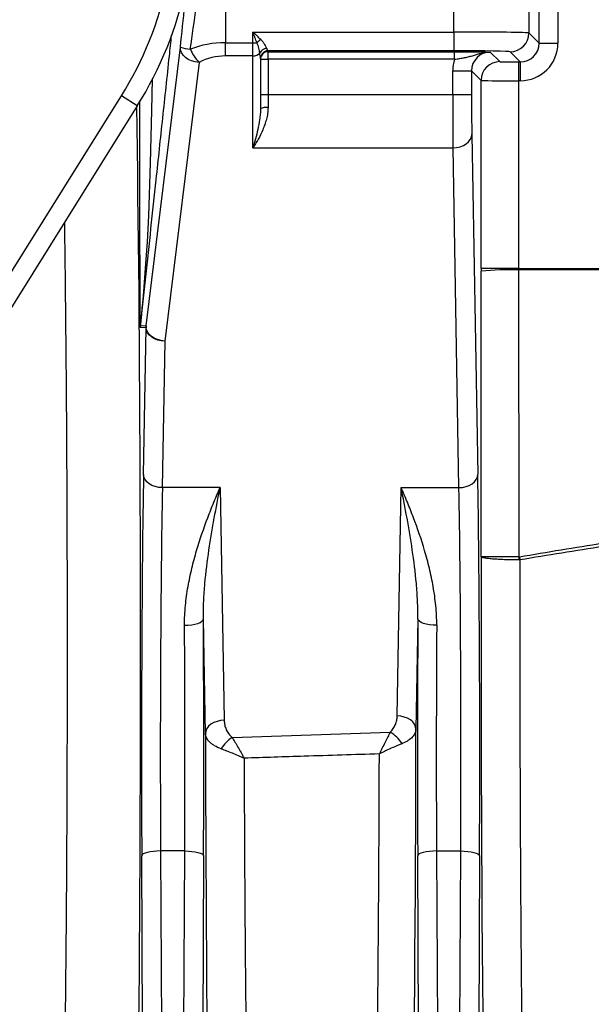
# Model space of a CAD drawing. Header units: millimetres. Extents: x 571 to 2569, y 611 to 2775.
# Tile 4 of 20: x 1176 to 1328, y 868 to 1130. Entities that reach past the tile are written whole.
import ezdxf

# ---------------------------------------------------------------- set-up
doc = ezdxf.new("R2010")
doc.units = ezdxf.units.MM

msp = doc.modelspace()

# ---------------------------------------------------------------- linework, layer by layer
at = {"color": 8, "linetype": 'Continuous', "lineweight": 25}
for p, q in [((1318.76, 1157.69), (1318.76, 1123.44)), ((1207.75, 1047.85), (1207.74, 1047.89))]:
    msp.add_line(p, q, dxfattribs=at)
at = {"color": 7, "linetype": 'Continuous', "lineweight": 25}
for p, q in [((1313.76, 1123.44), (1313.76, 1149.56)), ((1291.05, 1126.41), (1291.05, 1146.59)), ((1311.05, 1146.84), (1311.05, 1126.16)), ((1230.36, 1143.47), (1230.36, 1123.57)), ((1237.7, 1126.41), (1291.05, 1126.41)), ((1237.7, 1123.57), (1237.7, 1126.41)), ((1291.05, 1126.41), (1291.05, 1121.41)), ((1311.05, 1126.16), (1313.76, 1123.44)), ((1230.36, 1120.04), (1230.36, 1123.57)), ((1230.36, 1123.57), (1237.7, 1123.57)), ((1237.7, 1120.04), (1237.7, 1123.57)), ((1237.7, 1123.57), (1238.76, 1123.57)), ((1313.76, 1123.44), (1318.76, 1123.44)), ((1209.32, 1048.3), (1218.41, 1122.37)), ((1291.05, 1121.41), (1241.7, 1121.41)), ((1241.7, 1121.41), (1241.7, 1121.18)), ((1241.7, 1121.18), (1291.29, 1121.18)), ((1241.7, 1119.19), (1241.7, 1121.18)), ((1291.29, 1119.19), (1291.29, 1121.18)), ((1300.79, 1121.06), (1303.32, 1118.53)), ((1308.76, 1118.44), (1306.05, 1121.16)), ((1223.38, 1118.31), (1214.29, 1044.24)), ((1237.7, 1120.04), (1230.36, 1120.04)), ((1237.7, 1095.64), (1237.7, 1120.04)), ((1239.7, 1119.41), (1239.7, 1106)), ((1239.7, 1119.19), (1241.7, 1119.19)), ((1241.7, 1119.19), (1241.7, 1109.78)), ((1291.29, 1119.19), (1241.7, 1119.19)), ((1308.32, 1118.44), (1308.76, 1118.44)), ((1308.32, 1118.44), (1308.32, 1113.44)), ((1308.76, 1118.44), (1308.76, 1113.44)), ((1290.79, 1116.07), (1295.79, 1116.07)), ((1290.79, 1109.78), (1290.79, 1116.07)), ((1295.79, 1116.07), (1295.79, 1109.78)), ((1298.33, 1113.53), (1295.79, 1116.07)), ((1298.33, 1063.54), (1298.33, 1113.53)), ((1308.32, 1113.44), (1308.32, 1063.54)), ((1308.76, 1113.44), (1308.32, 1113.44)), ((1161.08, 1042.81), (1202.72, 1109.45)), ((1206.96, 1106.8), (1202.72, 1109.45)), ((1239.7, 1109.78), (1241.7, 1109.78)), ((1241.7, 1109.78), (1241.7, 1106.34)), ((1241.7, 1109.78), (1290.79, 1109.78)), ((1290.79, 1109.78), (1295.79, 1109.78)), ((1206.96, 1106.8), (1165.32, 1040.16)), ((1295.87, 1099.18), (1297.44, 1008.8)), ((1237.7, 1095.64), (1290.87, 1095.64)), ((1292.44, 1005.27), (1290.87, 1095.64)), ((1308.32, 1063.54), (1298.33, 1063.54)), ((1308.32, 1063.54), (1350.7, 1063.54)), ((1308.32, 1063.17), (1308.37, 986.85)), ((1350.7, 1063.17), (1308.32, 1063.17)), ((1298.37, 986.89), (1298.33, 1062.81)), ((1209.3, 1047.77), (1207.75, 1047.85)), ((1207.77, 1048.38), (1209.32, 1048.3)), ((1208.62, 1008.8), (1209.3, 1047.77)), ((1214.29, 1044.24), (1213.61, 1005.27)), ((1228.97, 1005.27), (1213.61, 1005.27)), ((1228.97, 1005.27), (1230.05, 943.41)), ((1276.03, 944.57), (1277.09, 1005.27)), ((1277.09, 1005.27), (1292.44, 1005.27)), ((1225.05, 939.88), (1224.52, 970.38)), ((1281.54, 970.38), (1281.03, 941.03)), ((1213.14, 908.68), (1214.4, 639.85)), ((1219.57, 908.68), (1213.14, 908.68)), ((1218.34, 646.26), (1219.57, 908.68)), ((1286.49, 908.68), (1292.92, 908.68)), ((1286.49, 908.68), (1287.72, 646.26)), ((1291.72, 651.28), (1292.92, 908.68)), ((1209.39, 639.94), (1208.14, 907.39)), ((1224.57, 907.39), (1223.34, 644.96)), ((1282.72, 644.96), (1281.49, 907.39)), ((1297.92, 907.39), (1296.71, 649.99))]:
    msp.add_line(p, q, dxfattribs=at)
at = {"color": 7, "linetype": 'Continuous', "lineweight": 25, "flags": 128}
for points in [[(1223.38, 1118.31), (1222.37, 1118.45), (1221.4, 1118.73), (1220.52, 1119.13), (1219.75, 1119.65), (1219.14, 1120.26), (1218.7, 1120.94), (1218.45, 1121.65), (1218.41, 1122.37)], [(1290.87, 1095.64), (1291.84, 1095.72), (1292.77, 1095.92), (1293.63, 1096.25), (1294.38, 1096.69), (1295, 1097.23), (1295.47, 1097.83), (1295.76, 1098.49), (1295.87, 1099.18)], [(1214.29, 1044.24), (1213.33, 1044.31), (1212.4, 1044.52), (1211.54, 1044.85), (1210.78, 1045.29), (1210.16, 1045.82), (1209.69, 1046.43), (1209.4, 1047.09), (1209.3, 1047.77)], [(1214.29, 1044.24), (1213.29, 1044.37), (1212.32, 1044.65), (1211.43, 1045.05), (1210.67, 1045.57), (1210.05, 1046.18), (1209.61, 1046.86), (1209.36, 1047.57), (1209.32, 1048.3)], [(1213.61, 1005.27), (1212.65, 1005.34), (1211.72, 1005.55), (1210.86, 1005.88), (1210.1, 1006.32), (1209.48, 1006.85), (1209.01, 1007.46), (1208.72, 1008.12), (1208.62, 1008.8)], [(1292.44, 1005.27), (1293.41, 1005.34), (1294.34, 1005.55), (1295.2, 1005.88), (1295.96, 1006.32), (1296.58, 1006.85), (1297.05, 1007.46), (1297.34, 1008.12), (1297.44, 1008.8)], [(1308.37, 986.85), (1308.37, 986.75), (1308.37, 986.65), (1308.37, 986.54), (1308.37, 986.44), (1308.37, 986.34), (1308.37, 986.24), (1308.37, 986.14), (1308.37, 986.04)], [(1308.52, 986.86), (1308.53, 986.76), (1308.55, 986.66), (1308.57, 986.56), (1308.59, 986.46), (1308.61, 986.35), (1308.62, 986.25), (1308.64, 986.15), (1308.66, 986.05)], [(1219.52, 968.68), (1220.49, 968.71), (1221.42, 968.82), (1222.27, 968.97), (1223.03, 969.19), (1223.65, 969.44), (1224.12, 969.74), (1224.41, 970.05), (1224.52, 970.38)], [(1286.54, 968.68), (1285.57, 968.71), (1284.64, 968.82), (1283.78, 968.97), (1283.03, 969.19), (1282.41, 969.44), (1281.94, 969.74), (1281.65, 970.05), (1281.54, 970.38)], [(1230.05, 943.41), (1229.09, 943.34), (1228.15, 943.13), (1227.3, 942.8), (1226.54, 942.36), (1225.92, 941.83), (1225.45, 941.22), (1225.16, 940.56), (1225.05, 939.88)], [(1281.03, 941.03), (1280.92, 941.72), (1280.63, 942.38), (1280.16, 942.98), (1279.54, 943.52), (1278.78, 943.96), (1277.92, 944.29), (1276.99, 944.49), (1276.03, 944.57)], [(1213.14, 908.68), (1212.17, 908.65), (1211.25, 908.57), (1210.39, 908.45), (1209.63, 908.29), (1209.01, 908.1), (1208.55, 907.88), (1208.25, 907.64), (1208.14, 907.39)], [(1219.57, 908.68), (1220.54, 908.65), (1221.46, 908.57), (1222.32, 908.45), (1223.08, 908.29), (1223.7, 908.1), (1224.16, 907.88), (1224.46, 907.64), (1224.57, 907.39)], [(1286.49, 908.68), (1285.52, 908.65), (1284.6, 908.57), (1283.74, 908.45), (1282.98, 908.29), (1282.36, 908.1), (1281.89, 907.88), (1281.6, 907.64), (1281.49, 907.39)], [(1292.92, 908.68), (1293.88, 908.65), (1294.81, 908.57), (1295.67, 908.45), (1296.42, 908.29), (1297.05, 908.1), (1297.51, 907.88), (1297.81, 907.64), (1297.92, 907.39)]]:
    msp.add_lwpolyline(points, dxfattribs=at)
at = {"color": 8, "linetype": 'Continuous', "lineweight": 25, "flags": 128}
msp.add_lwpolyline([(1210.91, 1113.99), (1210.71, 1105.55), (1210.38, 1091.56), (1209.9, 1077.58), (1209.55, 1070.59), (1209.09, 1063.61), (1208.7, 1058.56), (1208.41, 1055.19), (1208.2, 1052.93), (1208.06, 1051.43), (1207.96, 1050.42), (1207.9, 1049.74), (1207.86, 1049.29), (1207.83, 1048.99), (1207.81, 1048.78), (1207.8, 1048.65), (1207.79, 1048.56), (1207.78, 1048.5), (1207.78, 1048.46), (1207.78, 1048.43), (1207.78, 1048.41), (1207.77, 1048.4), (1207.77, 1048.39), (1207.77, 1048.38), (1207.77, 1048.38), (1207.77, 1048.38), (1207.77, 1048.38), (1207.77, 1048.38), (1207.77, 1048.38), (1207.77, 1048.38)], dxfattribs=at)
at = {"color": 7, "linetype": 'Continuous', "lineweight": 25}
for centre, radius, start, end in [((1122.23, 1159.74), 94.91, 328, 348), ((1122.23, 1159.74), 99.91, 328, 348), ((1306.05, 1126.16), 5, 270.0204, 359.9796), ((1242.69, 1119.55), 5.63, 120.7632, 134.359), ((1221.71, 1132.11), 10.28, 251.288, 266.3684), ((1230.88, 1125.78), 10.58, 201.8018, 224.8769), ((1237.82, 1122.2), 2.17, 266.9389, 321.4983), ((1241.43, 1119.85), 2.16, 92.8401, 152.4872), ((1241.7, 1119.41), 2, 90.0011, 179.7326), ((1241.7, 1119.41), 2, 89.9956, 179.9956), ((1241.7, 1119.18), 2, 89.9956, 179.9956), ((1230.36, 1105.04), 15, 90, 117.7217), ((1303.33, 1113.53), 5, 90.0204, 179.9796), ((1241.22, 1103.18), 3.2, 81.2847, 118.2323), ((1305.93, 991.75), 71.46, 88.0813, 96.1096), ((1212.75, 1047.85), 5, 174.0009, 179.9991), ((1214.3, 1047.77), 5, 174.0009, 179.9991), ((1175.7, 1301.5), 539, 215.5211, 272.6524), ((1270.07, 932.88), 8.44, 30.7866, 60.9305), ((1236.86, 931.43), 8.77, 122.3084, 149.8218)]:
    msp.add_arc(centre, radius, start, end, dxfattribs=at)
for centre, major_axis, ratio, start_param, end_param in [((1225.39, 1190.98), (15, 142.74), 0.001824, 4.211196, 4.299664), ((1230.36, 1190.45), (20, 142.74), 0.002412, 4.211342, 4.29981), ((1291.05, 1126.15), (20, 0), 0.013091, 0.017453, 1.570796), ((1230.36, 1108.57), (20, 0), 0.75, 1.570796, 2.054632), ((1308.76, 1123.45), (3.54, -3.54), 0.999087, 5.497939, 7.068431), ((1308.76, 1123.45), (7.07, -7.07), 0.999695, 5.497939, 7.068431), ((1237.7, 1121.41), (4, 0), 0.025124, 0, 0.006371), ((1291.05, 1121.15), (15, 0), 0.017455, 0.017453, 1.570796), ((1300.79, 1116.06), (-3.54, 3.54), 0.999087, 5.497939, 7.068431), ((1237.7, 1119.41), (2, 0), 0.757354, 0, 0.006371), ((1300.79, 1116.06), (-7.07, 7.07), 0.999695, 0.468025, 0.785246), ((1308.32, 1118.53), (5, 0), 0.017455, 3.159046, 4.712389), ((1308.32, 1113.53), (10, 0), 0.008728, 3.159046, 4.712389), ((1291.05, 1109.78), (0, 20), 0.013091, 1.570796, 2.356194), ((1296.05, 1109.78), (0, 15), 0.017455, 1.570796, 2.356194), ((1298.67, 1063.54), (0, 20), 0.017455, 1.570796, 1.607388), ((1308.67, 1063.54), (0, 10), 0.03491, 1.570796, 1.607388), ((1209.91, 934.56), (0, 105), 0.017455, 0.785398, 1.832558), ((1296.15, 934.56), (0, 105), 0.017455, 4.450628, 5.497787), ((1214.91, 934.56), (0, 100), 0.018328, 0.785398, 1.832558), ((1291.15, 934.56), (0, 100), 0.018328, 4.450628, 5.497787), ((1301.91, 961.5), (0, 203.9), 0.017455, 1.445935, 2.952665), ((1217.8, 934.56), (0, 100), 0.018328, 4.450628, 5.060579), ((1222.8, 934.56), (0, 105), 0.017455, 4.450628, 5.060579), ((1283.26, 934.56), (0, 105), 0.017455, 1.222607, 1.832558), ((1288.26, 934.56), (0, 100), 0.018328, 1.222607, 1.832558), ((1228.56, 961.5), (0, 201.8), 0.017455, 1.678139, 3.04182), ((1277.51, 961.5), (0, 202.63), 0.017455, 3.239956, 4.611215)]:
    msp.add_ellipse(centre, major_axis=major_axis, ratio=ratio, start_param=start_param, end_param=end_param, dxfattribs=at)
at = {"color": 8, "linetype": 'Continuous', "lineweight": 25}
msp.add_ellipse((1204.15, 961.5), major_axis=(0, 210.25), ratio=0.017455, start_param=3.190336, end_param=5.473815, dxfattribs=at)
at = {"color": 7, "linetype": 'Continuous', "lineweight": 25}
for points, knots in [([(1238.76, 1123.57), (1238.59, 1124.04), (1238.42, 1124.51), (1238.15, 1125.22), (1238.06, 1125.46), (1237.88, 1125.94), (1237.79, 1126.18), (1237.7, 1126.41)], [0, 0, 0, 0, 0.5, 0.5, 0.75, 0.75, 1, 1, 1, 1]), ([(1239.82, 1124.38), (1239.48, 1124.72), (1239.13, 1125.06), (1238.6, 1125.56), (1238.42, 1125.73), (1238.16, 1125.99), (1238.07, 1126.07), (1237.89, 1126.24), (1237.79, 1126.33), (1237.7, 1126.41)], [0, 0, 0, 0, 0.5, 0.5, 0.75, 0.75, 0.875, 0.875, 1, 1, 1, 1]), ([(1239.52, 1120.85), (1239.49, 1121.02), (1239.46, 1121.21), (1239.38, 1121.62), (1239.34, 1121.84), (1239.22, 1122.3), (1239.15, 1122.55), (1238.98, 1123.06), (1238.89, 1123.31), (1238.76, 1123.57)], [0, 0, 0, 0, 0.25, 0.25, 0.5, 0.5, 0.75, 0.75, 1, 1, 1, 1]), ([(1239.82, 1124.38), (1240.02, 1124.17), (1240.21, 1123.96), (1240.53, 1123.52), (1240.67, 1123.3), (1240.92, 1122.88), (1241.02, 1122.69), (1241.2, 1122.32), (1241.27, 1122.16), (1241.33, 1122.01)], [0, 0, 0, 0, 0.25, 0.25, 0.5, 0.5, 0.75, 0.75, 1, 1, 1, 1]), ([(1239.7, 1119.42), (1239.7, 1119.59), (1239.67, 1119.8), (1239.59, 1120.28), (1239.55, 1120.55), (1239.52, 1120.85)], [0, 0, 0, 0, 0.5, 0.5, 1, 1, 1, 1]), ([(1241.33, 1122.01), (1241.4, 1121.82), (1241.49, 1121.68), (1241.6, 1121.53), (1241.64, 1121.49), (1241.69, 1121.43), (1241.7, 1121.42), (1241.7, 1121.41)], [0, 0, 0, 0, 0.5, 0.5, 0.75, 0.75, 1, 1, 1, 1]), ([(1291.29, 1121.18), (1291.81, 1121.18), (1292.32, 1121.18), (1293.07, 1121.18), (1293.31, 1121.18), (1293.81, 1121.18), (1294.05, 1121.18), (1294.77, 1121.17), (1295.23, 1121.17), (1296.1, 1121.16), (1296.52, 1121.15), (1297.71, 1121.14), (1298.4, 1121.12), (1299.34, 1121.1), (1299.64, 1121.09), (1300.08, 1121.08), (1300.22, 1121.08), (1300.51, 1121.07), (1300.65, 1121.07), (1300.79, 1121.06)], [0, 0, 0, 0, 0.125, 0.125, 0.1875, 0.1875, 0.25, 0.25, 0.375, 0.375, 0.5, 0.5, 0.75, 0.75, 0.875, 0.875, 0.9375, 0.9375, 1, 1, 1, 1]), ([(1291.29, 1119.19), (1291.75, 1119.24), (1292.2, 1119.3), (1293.08, 1119.43), (1293.52, 1119.51), (1294.36, 1119.68), (1294.76, 1119.77), (1295.54, 1119.97), (1295.92, 1120.08), (1296.66, 1120.3), (1297.03, 1120.41), (1297.76, 1120.63), (1298.13, 1120.72), (1298.88, 1120.89), (1299.25, 1120.96), (1299.83, 1121.03), (1300.02, 1121.04), (1300.4, 1121.06), (1300.6, 1121.07), (1300.79, 1121.06)], [0, 0, 0, 0, 0.125, 0.125, 0.25, 0.25, 0.375, 0.375, 0.5, 0.5, 0.625, 0.625, 0.75, 0.75, 0.875, 0.875, 0.9375, 0.9375, 1, 1, 1, 1]), ([(1207.74, 1047.89), (1207.74, 1047.89), (1207.74, 1047.91), (1207.74, 1048.1), (1207.73, 1048.78), (1207.72, 1050.27), (1207.7, 1053), (1207.69, 1058.12), (1207.68, 1065.47), (1207.67, 1072.83), (1207.67, 1080.2), (1207.67, 1090.51), (1207.67, 1100.3), (1207.66, 1107.14), (1207.66, 1108.08)], [0, 0, 0, 0, 0.000632, 0.005384, 0.0142294, 0.044929, 0.0813163, 0.1540579, 0.2994805, 0.444806, 0.5174594, 0.6627671, 0.9533793, 1, 1, 1, 1]), ([(1241.7, 1106.34), (1241.7, 1105.8), (1241.66, 1105.28), (1241.51, 1104.24), (1241.41, 1103.73), (1241.15, 1102.74), (1241, 1102.25), (1240.68, 1101.3), (1240.5, 1100.85), (1239.93, 1099.51), (1239.51, 1098.68), (1238.85, 1097.48), (1238.62, 1097.09), (1238.28, 1096.54), (1238.16, 1096.35), (1237.93, 1095.99), (1237.82, 1095.81), (1237.7, 1095.64)], [0, 0, 0, 0, 0.125, 0.125, 0.25, 0.25, 0.375, 0.375, 0.5, 0.5, 0.75, 0.75, 0.875, 0.875, 0.9375, 0.9375, 1, 1, 1, 1]), ([(1239.7, 1106), (1239.7, 1105.51), (1239.68, 1105.03), (1239.6, 1104.08), (1239.55, 1103.61), (1239.35, 1102.23), (1239.18, 1101.34), (1238.8, 1099.62), (1238.59, 1098.79), (1238.16, 1097.17), (1237.93, 1096.39), (1237.7, 1095.64)], [0, 0, 0, 0, 0.125, 0.125, 0.25, 0.25, 0.5, 0.5, 0.75, 0.75, 1, 1, 1, 1]), ([(1219.52, 968.68), (1219.51, 970.45), (1219.6, 972.2), (1219.93, 975.62), (1220.16, 977.3), (1220.74, 980.6), (1221.08, 982.23), (1221.66, 984.63), (1221.86, 985.42), (1222.28, 986.99), (1222.5, 987.76), (1223.62, 991.59), (1224.63, 994.5), (1226.22, 998.68), (1226.76, 1000.04), (1227.58, 1002.04), (1227.86, 1002.69), (1228.28, 1003.67), (1228.49, 1004.15), (1228.69, 1004.63), (1228.83, 1004.95), (1228.9, 1005.11), (1228.97, 1005.27)], [0, 0, 0, 0, 0.125, 0.125, 0.25, 0.25, 0.375, 0.375, 0.4375, 0.4375, 0.5, 0.5, 0.75, 0.75, 0.875, 0.875, 0.9375, 0.9375, 0.96875, 0.984375, 0.984375, 1, 1, 1, 1]), ([(1224.52, 970.38), (1224.5, 971.98), (1224.54, 973.56), (1224.69, 976.69), (1224.8, 978.24), (1225.2, 982.82), (1225.58, 985.79), (1226.43, 991.59), (1226.91, 994.42), (1227.92, 999.94), (1228.44, 1002.64), (1228.97, 1005.27)], [0, 0, 0, 0, 0.125, 0.125, 0.25, 0.25, 0.5, 0.5, 0.75, 0.75, 1, 1, 1, 1]), ([(1281.54, 970.38), (1281.55, 971.98), (1281.52, 973.56), (1281.37, 976.69), (1281.26, 978.24), (1280.86, 982.82), (1280.48, 985.79), (1279.63, 991.59), (1279.15, 994.42), (1278.14, 999.94), (1277.61, 1002.64), (1277.09, 1005.27)], [0, 0, 0, 0, 0.125, 0.125, 0.25, 0.25, 0.5, 0.5, 0.75, 0.75, 1, 1, 1, 1]), ([(1286.54, 968.68), (1286.55, 970.45), (1286.46, 972.2), (1286.13, 975.62), (1285.9, 977.3), (1285.32, 980.6), (1284.98, 982.23), (1284.4, 984.63), (1284.2, 985.42), (1283.78, 986.99), (1283.56, 987.76), (1282.44, 991.59), (1281.43, 994.5), (1279.84, 998.68), (1279.3, 1000.04), (1278.47, 1002.04), (1278.2, 1002.69), (1277.78, 1003.67), (1277.57, 1004.15), (1277.36, 1004.63), (1277.22, 1004.95), (1277.15, 1005.11), (1277.09, 1005.27)], [0, 0, 0, 0, 0.125, 0.125, 0.25, 0.25, 0.375, 0.375, 0.4375, 0.4375, 0.5, 0.5, 0.75, 0.75, 0.875, 0.875, 0.9375, 0.9375, 0.96875, 0.984375, 0.984375, 1, 1, 1, 1]), ([(1308.37, 986.85), (1307.72, 986.85), (1307.08, 986.85), (1306.13, 986.85), (1305.82, 986.85), (1305.19, 986.85), (1304.89, 986.85), (1303.99, 986.86), (1303.42, 986.86), (1302.34, 986.86), (1301.82, 986.86), (1300.9, 986.87), (1300.49, 986.87), (1299.94, 986.87), (1299.77, 986.87), (1299.46, 986.87), (1299.31, 986.88), (1298.93, 986.88), (1298.74, 986.88), (1298.53, 986.89), (1298.48, 986.89), (1298.42, 986.89), (1298.41, 986.89), (1298.38, 986.89), (1298.38, 986.89), (1298.37, 986.89)], [0, 0, 0, 0, 0.125, 0.125, 0.1875, 0.1875, 0.25, 0.25, 0.375, 0.375, 0.5, 0.5, 0.625, 0.625, 0.6875, 0.6875, 0.75, 0.75, 0.875, 0.875, 0.9375, 0.9375, 0.96875, 0.96875, 1, 1, 1, 1]), ([(1308.37, 986.04), (1307.72, 986.04), (1307.08, 986.04), (1306.13, 986.06), (1305.82, 986.07), (1305.19, 986.09), (1304.88, 986.1), (1303.98, 986.13), (1303.42, 986.16), (1302.34, 986.22), (1301.82, 986.25), (1300.9, 986.33), (1300.49, 986.38), (1299.94, 986.45), (1299.77, 986.47), (1299.46, 986.52), (1299.31, 986.54), (1298.93, 986.62), (1298.74, 986.67), (1298.53, 986.76), (1298.48, 986.78), (1298.42, 986.82), (1298.41, 986.84), (1298.38, 986.86), (1298.38, 986.88), (1298.37, 986.89)], [0, 0, 0, 0, 0.125, 0.125, 0.1875, 0.1875, 0.25, 0.25, 0.375, 0.375, 0.5, 0.5, 0.625, 0.625, 0.6875, 0.6875, 0.75, 0.75, 0.875, 0.875, 0.9375, 0.9375, 0.96875, 0.96875, 1, 1, 1, 1]), ([(1308.66, 986.05), (1308.64, 979.95), (1308.64, 973.83), (1308.63, 966.15), (1308.63, 964.61), (1308.63, 961.55), (1308.63, 960.02), (1308.63, 955.44), (1308.63, 952.39), (1308.64, 943.29), (1308.66, 937.26), (1308.69, 925.29), (1308.71, 919.34), (1308.76, 910.48), (1308.77, 907.54), (1308.8, 903.14), (1308.8, 901.68), (1308.82, 898.76), (1308.83, 897.32), (1308.88, 890.12), (1308.92, 884.5), (1309.02, 873.52), (1309.07, 868.17), (1309.18, 857.71), (1309.24, 852.62), (1309.33, 846.42), (1309.34, 845.19), (1309.38, 842.74), (1309.39, 841.53), (1309.45, 837.95), (1309.48, 835.61), (1309.59, 828.76), (1309.75, 820.04), (1309.92, 812.15), (1310.05, 806.55), (1310.09, 804.73), (1310.16, 802.09), (1310.19, 801.22), (1310.23, 799.52), (1310.26, 798.68), (1310.38, 794.57), (1310.47, 791.55), (1310.67, 786.03), (1310.77, 783.53), (1310.98, 779.05), (1311.09, 777.08), (1311.22, 774.93), (1311.25, 774.52), (1311.3, 773.73), (1311.33, 773.36), (1311.41, 772.28), (1311.47, 771.63), (1311.52, 771.05)], [0, 0, 0, 0, 0.0625, 0.0625, 0.078125, 0.078125, 0.09375, 0.09375, 0.125, 0.125, 0.1875, 0.1875, 0.25, 0.25, 0.28125, 0.28125, 0.296875, 0.296875, 0.3125, 0.3125, 0.375, 0.375, 0.4375, 0.4375, 0.5, 0.5, 0.515625, 0.515625, 0.53125, 0.53125, 0.5625, 0.5625, 0.625, 0.6875, 0.6875, 0.71875, 0.71875, 0.734375, 0.734375, 0.75, 0.75, 0.8125, 0.8125, 0.875, 0.875, 0.9375, 0.9375, 0.953125, 0.953125, 0.96875, 0.96875, 1, 1, 1, 1]), ([(1230.05, 943.41), (1230.06, 943), (1230.11, 942.6), (1230.28, 941.79), (1230.4, 941.4), (1230.74, 940.62), (1230.95, 940.23), (1231.48, 939.5), (1231.79, 939.16), (1232.17, 938.84)], [0, 0, 0, 0, 0.25, 0.25, 0.5, 0.5, 0.75, 0.75, 1, 1, 1, 1]), ([(1274.17, 940.26), (1274.5, 940.57), (1274.77, 940.9), (1275.23, 941.59), (1275.42, 941.95), (1275.72, 942.68), (1275.83, 943.06), (1275.98, 943.81), (1276.02, 944.19), (1276.03, 944.57)], [0, 0, 0, 0, 0.25, 0.25, 0.5, 0.5, 0.75, 0.75, 1, 1, 1, 1]), ([(1229.28, 935.84), (1228.59, 936.08), (1228, 936.36), (1227.22, 936.82), (1226.97, 936.98), (1226.53, 937.31), (1226.34, 937.48), (1225.98, 937.82), (1225.83, 938), (1225.56, 938.36), (1225.44, 938.55), (1225.17, 939.11), (1225.07, 939.49), (1225.05, 939.88)], [0, 0, 0, 0, 0.25, 0.25, 0.375, 0.375, 0.5, 0.5, 0.625, 0.625, 0.75, 0.75, 1, 1, 1, 1]), ([(1274.17, 940.26), (1273.76, 939.46), (1273.31, 938.57), (1272.58, 937.1), (1272.32, 936.59), (1271.94, 935.81), (1271.81, 935.55), (1271.62, 935.15), (1271.56, 935.02), (1271.43, 934.75), (1271.36, 934.62), (1271.3, 934.49)], [0, 0, 0, 0, 0.5, 0.5, 0.75, 0.75, 0.875, 0.875, 0.9375, 0.9375, 1, 1, 1, 1]), ([(1281.03, 941.03), (1281.01, 940.67), (1280.92, 940.32), (1280.68, 939.8), (1280.58, 939.62), (1280.35, 939.28), (1280.21, 939.11), (1279.74, 938.62), (1279.36, 938.31), (1278.68, 937.87), (1278.44, 937.73), (1277.91, 937.46), (1277.62, 937.33), (1277.32, 937.2)], [0, 0, 0, 0, 0.25, 0.25, 0.375, 0.375, 0.5, 0.5, 0.75, 0.75, 0.875, 0.875, 1, 1, 1, 1]), ([(1232.17, 938.84), (1232.65, 938.08), (1233.16, 937.23), (1233.97, 935.83), (1234.25, 935.35), (1234.66, 934.61), (1234.8, 934.36), (1235.01, 933.98), (1235.08, 933.85), (1235.22, 933.59), (1235.29, 933.47), (1235.36, 933.34)], [0, 0, 0, 0, 0.5, 0.5, 0.75, 0.75, 0.875, 0.875, 0.9375, 0.9375, 1, 1, 1, 1]), ([(1277.32, 937.2), (1276.45, 936.85), (1275.5, 936.44), (1273.96, 935.75), (1273.44, 935.51), (1272.64, 935.13), (1272.37, 935.01), (1271.97, 934.81), (1271.84, 934.75), (1271.57, 934.62), (1271.43, 934.55), (1271.3, 934.49)], [0, 0, 0, 0, 0.5, 0.5, 0.75, 0.75, 0.875, 0.875, 0.9375, 0.9375, 1, 1, 1, 1]), ([(1229.28, 935.84), (1230.18, 935.52), (1231.15, 935.15), (1232.7, 934.51), (1233.22, 934.29), (1234.02, 933.94), (1234.29, 933.82), (1234.69, 933.64), (1234.82, 933.58), (1235.09, 933.46), (1235.22, 933.4), (1235.36, 933.34)], [0, 0, 0, 0, 0.5, 0.5, 0.75, 0.75, 0.875, 0.875, 0.9375, 0.9375, 1, 1, 1, 1]), ([(1271.3, 934.49), (1264.64, 934.27), (1257.98, 934.06), (1251.32, 933.85), (1246, 933.68), (1240.68, 933.51), (1235.36, 933.34)], [0, 0, 0, 0, 0.02, 0.02, 0.02, 0.0359776, 0.0359776, 0.0359776, 0.0359776]), ([(1235.36, 933.34), (1235.37, 928.06), (1235.39, 922.83), (1235.42, 915.06), (1235.43, 912.47), (1235.46, 907.35), (1235.48, 904.82), (1235.52, 897.27), (1235.55, 892.34), (1235.63, 882.63), (1235.67, 877.87), (1235.76, 868.52), (1235.81, 863.94), (1235.87, 858.32), (1235.88, 857.2), (1235.91, 854.98), (1235.92, 853.87), (1235.97, 850.59), (1235.99, 848.43), (1236.08, 842.09), (1236.14, 838.01), (1236.27, 830.15), (1236.34, 826.37), (1236.48, 819.1), (1236.55, 815.62), (1236.65, 811.45), (1236.67, 810.63), (1236.7, 809), (1236.72, 808.2), (1236.78, 805.82), (1236.82, 804.28), (1236.94, 799.82), (1237.03, 797.05), (1237.19, 791.88), (1237.28, 789.48), (1237.45, 785.08), (1237.54, 783.07), (1237.68, 780.36), (1237.73, 779.5), (1237.82, 777.89), (1237.87, 777.13), (1238.01, 775.04), (1238.1, 773.86), (1238.3, 771.93), (1238.39, 771.18), (1238.49, 770.65)], [0, 0, 0, 0, 0.0625, 0.0625, 0.09375, 0.09375, 0.125, 0.125, 0.1875, 0.1875, 0.25, 0.25, 0.3125, 0.3125, 0.328125, 0.328125, 0.34375, 0.34375, 0.375, 0.375, 0.4375, 0.4375, 0.5, 0.5, 0.5625, 0.5625, 0.578125, 0.578125, 0.59375, 0.59375, 0.625, 0.625, 0.6875, 0.6875, 0.75, 0.75, 0.8125, 0.8125, 0.84375, 0.84375, 0.875, 0.875, 0.9375, 0.9375, 1, 1, 1, 1]), ([(1268.14, 769.8), (1268.24, 770.33), (1268.34, 771.08), (1268.48, 772.54), (1268.53, 773.09), (1268.63, 774.28), (1268.68, 774.93), (1268.82, 777.03), (1268.91, 778.64), (1269.09, 782.27), (1269.18, 784.29), (1269.36, 788.74), (1269.45, 791.17), (1269.56, 794.47), (1269.58, 795.14), (1269.62, 796.52), (1269.64, 797.22), (1269.7, 799.34), (1269.74, 800.81), (1269.87, 805.32), (1269.94, 808.5), (1270.1, 815.19), (1270.17, 818.7), (1270.31, 826.06), (1270.38, 829.9), (1270.46, 834.92), (1270.48, 835.94), (1270.51, 837.99), (1270.52, 839.03), (1270.57, 842.16), (1270.6, 844.27), (1270.69, 850.71), (1270.74, 855.11), (1270.85, 864.12), (1270.89, 868.74), (1270.98, 878.2), (1271.03, 883.05), (1271.07, 889.24), (1271.08, 890.48), (1271.1, 892.99), (1271.11, 894.25), (1271.13, 898.04), (1271.15, 900.58), (1271.19, 908.26), (1271.22, 913.42), (1271.26, 923.87), (1271.28, 929.15), (1271.3, 934.49)], [0, 0, 0, 0, 0.0625, 0.0625, 0.09375, 0.09375, 0.125, 0.125, 0.1875, 0.1875, 0.25, 0.25, 0.3125, 0.3125, 0.328125, 0.328125, 0.34375, 0.34375, 0.375, 0.375, 0.4375, 0.4375, 0.5, 0.5, 0.5625, 0.5625, 0.578125, 0.578125, 0.59375, 0.59375, 0.625, 0.625, 0.6875, 0.6875, 0.75, 0.75, 0.8125, 0.8125, 0.828125, 0.828125, 0.84375, 0.84375, 0.875, 0.875, 0.9375, 0.9375, 1, 1, 1, 1])]:
    msp.add_open_spline(points, degree=3, knots=knots, dxfattribs=at)
at = {"color": 8, "linetype": 'Continuous', "lineweight": 25}
for points, knots in [([(1215.99, 1125.53), (1215.79, 1123.69), (1215.02, 1116.34), (1213.65, 1103.55), (1212.02, 1088.3), (1210.51, 1074.22), (1209.14, 1061.31), (1208.23, 1052.68), (1207.77, 1048.38)], [0, 0, 0, 0, 0.0715, 0.284612, 0.49814, 0.665802, 0.833092, 1, 1, 1, 1]), ([(1185.04, 771.95), (1185.12, 772.34), (1185.26, 773.11), (1185.47, 775.11), (1185.72, 778.08), (1185.98, 782.45), (1186.27, 788.58), (1186.54, 795.91), (1186.81, 804.42), (1187.05, 814.06), (1187.29, 824.76), (1187.5, 836.42), (1187.69, 848.95), (1187.87, 862.29), (1188.01, 876.36), (1188.14, 891.02), (1188.24, 906.16), (1188.32, 921.71), (1188.37, 937.55), (1188.4, 953.56), (1188.4, 969.61), (1188.37, 985.6), (1188.32, 1001.44), (1188.24, 1016.99), (1188.14, 1032.14), (1188.01, 1046.79), (1187.86, 1060.77), (1187.74, 1070.51), (1187.67, 1075.29), (1187.66, 1075.91)], [0, 0, 0, 0, 0.0277886, 0.0556017, 0.0833903, 0.1229228, 0.1625966, 0.2022703, 0.2418028, 0.2813344, 0.3210073, 0.3606802, 0.4002118, 0.4397368, 0.479403, 0.5190692, 0.5585942, 0.5981122, 0.6377715, 0.6774307, 0.7169488, 0.7564626, 0.7961177, 0.8357728, 0.8752867, 0.914801, 0.9544565, 0.994112, 1, 1, 1, 1])]:
    msp.add_open_spline(points, degree=3, knots=knots, dxfattribs=at)
at = {"color": 7, "linetype": 'Continuous', "lineweight": 25}
for points in [[(1308.52, 986.86), (1315.91, 988.16), (1323.31, 989.38), (1330.72, 990.55)], [(1330.86, 989.65), (1323.45, 988.5), (1316.05, 987.31), (1308.66, 986.05)], [(1308.37, 986.85), (1308.42, 986.85), (1308.47, 986.86), (1308.52, 986.86)], [(1308.66, 986.05), (1308.56, 986.04), (1308.47, 986.04), (1308.37, 986.04)], [(1232.17, 938.84), (1246.17, 939.32), (1260.17, 939.79), (1274.17, 940.26)]]:
    msp.add_open_spline(points, degree=3, dxfattribs=at)

doc.saveas('drawing.dxf')
